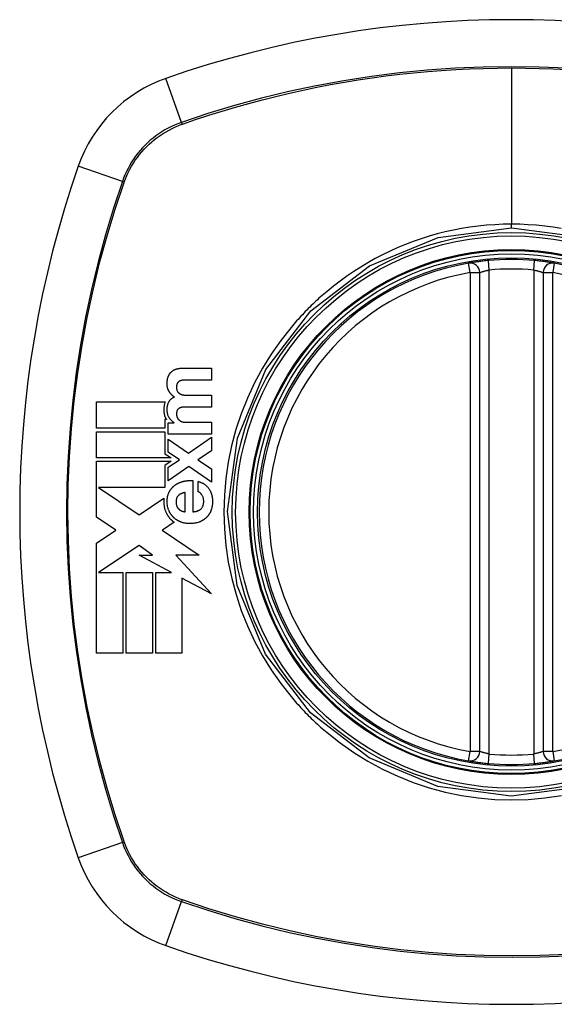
# Model space of a CAD drawing. Header units: inches. Extents: x 23 to 567, y 61 to 264.
# Tile 136 of 256: x 245.608 to 246.272, y 174.495 to 175.715. Entities that reach past the tile are written whole.
import ezdxf

# ---------------------------------------------------------------- set-up
doc = ezdxf.new("R2010")
doc.units = ezdxf.units.IN
doc.header["$MEASUREMENT"] = 0
doc.layers.add('Visible Edges(ANSI)', color=7, linetype='Continuous', lineweight=25)
doc.layers.add('Visible Tangent Edges(ANSI)', color=7, linetype='Continuous', lineweight=25)

msp = doc.modelspace()

# ---------------------------------------------------------------- linework, layer by layer
at = {"layer": 'Visible Edges(ANSI)'}
for p, q in [((246.1793, 174.8081), (246.1793, 175.4017)), ((246.258, 175.4017), (246.258, 174.8081)), ((245.8105, 175.2832), (245.8463, 175.2832)), ((245.8463, 175.2832), (245.8463, 175.2685)), ((245.8463, 175.2685), (245.816, 175.2685)), ((245.8165, 175.2497), (245.8463, 175.2497)), ((245.8463, 175.2497), (245.8463, 175.235)), ((245.7037, 175.2087), (245.7037, 175.2413)), ((245.7037, 175.2413), (245.7889, 175.2413)), ((245.8463, 175.235), (245.8163, 175.235)), ((245.7887, 175.2194), (245.7887, 175.2087)), ((245.7906, 175.2194), (245.7887, 175.2194)), ((245.7928, 175.2153), (245.8001, 175.2153)), ((245.7928, 175.2014), (245.7928, 175.2153)), ((245.8001, 175.2153), (245.8001, 175.2155)), ((245.8153, 175.2161), (245.8463, 175.2161)), ((245.8463, 175.2161), (245.8463, 175.2014)), ((245.7887, 175.2087), (245.7037, 175.2087)), ((245.7037, 175.2045), (245.7887, 175.2045)), ((245.7037, 175.1719), (245.7037, 175.2045)), ((245.7887, 175.2045), (245.7887, 175.1769)), ((245.8463, 175.2014), (245.7928, 175.2014)), ((245.7928, 175.1954), (245.8179, 175.1778)), ((245.7928, 175.1791), (245.7928, 175.1954)), ((245.8179, 175.1778), (245.8463, 175.1976)), ((245.8463, 175.1976), (245.8463, 175.1808)), ((245.7887, 175.1769), (245.7905, 175.1757)), ((245.7905, 175.1757), (245.7962, 175.1719)), ((245.8068, 175.1698), (245.7928, 175.1791)), ((245.8463, 175.1808), (245.8295, 175.1696)), ((245.7962, 175.1719), (245.7037, 175.1719)), ((245.7037, 175.1678), (245.7962, 175.1678)), ((245.7037, 175.1366), (245.7037, 175.1678)), ((245.7962, 175.1678), (245.7885, 175.1626)), ((245.7885, 175.1626), (245.7885, 175.1352)), ((245.7928, 175.1604), (245.8068, 175.1698)), ((245.8295, 175.1696), (245.8463, 175.1584)), ((245.8182, 175.1612), (245.7928, 175.1436)), ((245.7928, 175.1436), (245.7928, 175.1604)), ((245.8463, 175.142), (245.8182, 175.1612)), ((245.8463, 175.1584), (245.8463, 175.142)), ((245.8231, 175.1439), (245.8231, 175.1052)), ((245.8298, 175.13), (245.8298, 175.1429)), ((245.7037, 175.1358), (245.7037, 175.1366)), ((245.7037, 175.1352), (245.7037, 175.1358)), ((245.7037, 175.0986), (245.7037, 175.1352)), ((245.706, 175.1352), (245.7565, 175.1014)), ((245.7885, 175.1352), (245.706, 175.1352)), ((245.8138, 175.1052), (245.8138, 175.1292)), ((245.7567, 175.1016), (245.7874, 175.1219)), ((245.7565, 175.1014), (245.7567, 175.1016)), ((245.7278, 175.0825), (245.7037, 175.0986)), ((245.8001, 175.0922), (245.7855, 175.0826)), ((245.7037, 175.0665), (245.7278, 175.0825)), ((245.7855, 175.0826), (245.7851, 175.0823)), ((245.7851, 175.0823), (245.8311, 175.0516)), ((245.7037, 174.9298), (245.7037, 175.0665)), ((245.7565, 175.0634), (245.706, 175.0299)), ((245.7731, 175.0516), (245.7565, 175.0634)), ((245.7968, 175.0299), (245.7565, 175.0516)), ((245.7565, 175.0516), (245.7731, 175.0516)), ((245.8311, 175.0516), (245.8021, 175.0516)), ((245.8021, 175.0516), (245.8463, 175.0033)), ((245.706, 175.0299), (245.706, 175.0299)), ((245.706, 175.0299), (245.7363, 175.0299)), ((245.7363, 175.0299), (245.7363, 174.9298)), ((245.7405, 175.0299), (245.7731, 175.0299)), ((245.7405, 174.9298), (245.7405, 175.0299)), ((245.7731, 175.0299), (245.7731, 174.9298)), ((245.7772, 174.9298), (245.7772, 175.0299)), ((245.7772, 175.0299), (245.7968, 175.0299)), ((245.8463, 175.0033), (245.8098, 175.023)), ((245.8098, 175.023), (245.8098, 174.9298)), ((245.7363, 174.9298), (245.7037, 174.9298)), ((245.7731, 174.9298), (245.7405, 174.9298)), ((245.8098, 174.9298), (245.7772, 174.9298))]:
    msp.add_line(p, q, dxfattribs=at)
at = {"layer": 'Visible Edges(ANSI)', "flags": 128}
for points in [[(246.19, 175.4166), (246.1884, 175.4165), (246.1868, 175.4163), (246.1852, 175.4161), (246.1836, 175.416), (246.1821, 175.4158), (246.1806, 175.4156), (246.1791, 175.4154), (246.1777, 175.4152), (246.1764, 175.4151), (246.1751, 175.4149), (246.1738, 175.4147), (246.1726, 175.4145), (246.1715, 175.4144), (246.1705, 175.4142), (246.1696, 175.4141), (246.1687, 175.4139), (246.168, 175.4138), (246.1673, 175.4137), (246.1667, 175.4136), (246.1663, 175.4135), (246.1659, 175.4135), (246.1656, 175.4134), (246.1655, 175.4134), (246.1654, 175.4134)], [(246.2718, 175.4134), (246.2718, 175.4134), (246.2716, 175.4134), (246.2713, 175.4135), (246.271, 175.4135), (246.2705, 175.4136), (246.2699, 175.4137), (246.2693, 175.4138), (246.2685, 175.4139), (246.2676, 175.4141), (246.2667, 175.4142), (246.2657, 175.4144), (246.2646, 175.4145), (246.2634, 175.4147), (246.2622, 175.4149), (246.2609, 175.4151), (246.2595, 175.4153), (246.2581, 175.4154), (246.2566, 175.4156), (246.2551, 175.4158), (246.2536, 175.416), (246.252, 175.4161), (246.2504, 175.4163), (246.2489, 175.4165), (246.2473, 175.4166)], [(245.7924, 175.2715), (245.7925, 175.2718), (245.7926, 175.2721), (245.7927, 175.2724), (245.7928, 175.2727), (245.7929, 175.2729), (245.793, 175.2732), (245.7931, 175.2735), (245.7932, 175.2738), (245.7933, 175.274), (245.7934, 175.2743), (245.7936, 175.2746), (245.7937, 175.2748), (245.7938, 175.2751), (245.794, 175.2754), (245.7941, 175.2756), (245.7943, 175.2759), (245.7945, 175.2761), (245.7946, 175.2763), (245.7948, 175.2766), (245.795, 175.2768), (245.7951, 175.2771), (245.7953, 175.2773), (245.7955, 175.2775), (245.7957, 175.2777)], [(245.7957, 175.2777), (245.7959, 175.278), (245.7961, 175.2782), (245.7963, 175.2784), (245.7966, 175.2786), (245.7968, 175.2788), (245.797, 175.279), (245.7972, 175.2792), (245.7975, 175.2794), (245.7977, 175.2796), (245.7979, 175.2798), (245.7982, 175.2799), (245.7984, 175.2801), (245.7987, 175.2803), (245.799, 175.2804), (245.7992, 175.2806), (245.7995, 175.2807), (245.7997, 175.2809), (245.8, 175.281), (245.8003, 175.2812), (245.8006, 175.2813), (245.8008, 175.2814), (245.8011, 175.2815), (245.8014, 175.2817), (245.8017, 175.2818)], [(245.8017, 175.2818), (245.802, 175.2819), (245.8024, 175.282), (245.8027, 175.2822), (245.8031, 175.2823), (245.8034, 175.2824), (245.8038, 175.2825), (245.8042, 175.2826), (245.8045, 175.2826), (245.8049, 175.2827), (245.8053, 175.2828), (245.8057, 175.2829), (245.806, 175.2829), (245.8064, 175.283), (245.8068, 175.283), (245.8072, 175.2831), (245.8075, 175.2831), (245.8079, 175.2831), (245.8083, 175.2832), (245.8087, 175.2832), (245.809, 175.2832), (245.8094, 175.2832), (245.8098, 175.2832), (245.8101, 175.2832), (245.8105, 175.2832)], [(245.794, 175.254), (245.7938, 175.2543), (245.7936, 175.2547), (245.7934, 175.2551), (245.7932, 175.2555), (245.793, 175.2558), (245.7928, 175.2562), (245.7926, 175.2566), (245.7925, 175.257), (245.7923, 175.2574), (245.7922, 175.2578), (245.7921, 175.2582), (245.792, 175.2587), (245.7918, 175.2592), (245.7917, 175.2598), (245.7916, 175.2605), (245.7915, 175.2614), (245.7914, 175.2623), (245.7914, 175.2634), (245.7914, 175.2647), (245.7914, 175.266), (245.7916, 175.2674), (245.7918, 175.2688), (245.792, 175.2702), (245.7924, 175.2715)], [(245.804, 175.2644), (245.8038, 175.2641), (245.8037, 175.2638), (245.8035, 175.2635), (245.8034, 175.2631), (245.8033, 175.2628), (245.8033, 175.2625), (245.8032, 175.2621), (245.8031, 175.2618), (245.8031, 175.2614), (245.803, 175.2611), (245.803, 175.2607), (245.803, 175.2604), (245.803, 175.26), (245.803, 175.2596), (245.803, 175.2591), (245.803, 175.2586), (245.803, 175.2581), (245.8031, 175.2576), (245.8032, 175.257), (245.8033, 175.2565), (245.8035, 175.256), (245.8036, 175.2555), (245.8039, 175.255), (245.8041, 175.2545)], [(245.8068, 175.2672), (245.8066, 175.2671), (245.8065, 175.267), (245.8064, 175.2669), (245.8062, 175.2668), (245.8061, 175.2667), (245.806, 175.2667), (245.8058, 175.2666), (245.8057, 175.2665), (245.8056, 175.2663), (245.8054, 175.2662), (245.8053, 175.2661), (245.8052, 175.266), (245.8051, 175.2659), (245.805, 175.2658), (245.8049, 175.2656), (245.8047, 175.2655), (245.8046, 175.2654), (245.8045, 175.2653), (245.8044, 175.2651), (245.8043, 175.265), (245.8043, 175.2649), (245.8042, 175.2647), (245.8041, 175.2646), (245.804, 175.2644)], [(245.8109, 175.2683), (245.8108, 175.2683), (245.8106, 175.2683), (245.8104, 175.2683), (245.8102, 175.2682), (245.81, 175.2682), (245.8099, 175.2682), (245.8097, 175.2681), (245.8095, 175.2681), (245.8093, 175.2681), (245.8092, 175.268), (245.809, 175.268), (245.8088, 175.268), (245.8086, 175.2679), (245.8085, 175.2679), (245.8083, 175.2678), (245.8081, 175.2677), (245.8079, 175.2677), (245.8078, 175.2676), (245.8076, 175.2676), (245.8074, 175.2675), (245.8073, 175.2674), (245.8071, 175.2673), (245.8069, 175.2673), (245.8068, 175.2672)], [(245.816, 175.2685), (245.8158, 175.2685), (245.8156, 175.2685), (245.8154, 175.2685), (245.8152, 175.2685), (245.8149, 175.2685), (245.8147, 175.2685), (245.8145, 175.2685), (245.8143, 175.2685), (245.8141, 175.2685), (245.8139, 175.2685), (245.8137, 175.2685), (245.8135, 175.2685), (245.8133, 175.2685), (245.813, 175.2685), (245.8128, 175.2684), (245.8126, 175.2684), (245.8124, 175.2684), (245.8122, 175.2684), (245.812, 175.2684), (245.8118, 175.2684), (245.8116, 175.2684), (245.8114, 175.2683), (245.8111, 175.2683), (245.8109, 175.2683)], [(245.8003, 175.2475), (245.8, 175.2477), (245.7996, 175.2479), (245.7993, 175.2482), (245.7991, 175.2484), (245.7988, 175.2486), (245.7985, 175.2489), (245.7982, 175.2491), (245.7979, 175.2494), (245.7976, 175.2496), (245.7974, 175.2499), (245.7971, 175.2501), (245.7969, 175.2504), (245.7966, 175.2507), (245.7963, 175.251), (245.7961, 175.2512), (245.7959, 175.2515), (245.7956, 175.2518), (245.7954, 175.2521), (245.7951, 175.2524), (245.7949, 175.2527), (245.7947, 175.253), (245.7945, 175.2533), (245.7943, 175.2537), (245.794, 175.254)], [(245.8041, 175.2545), (245.8042, 175.2543), (245.8043, 175.2542), (245.8044, 175.254), (245.8046, 175.2539), (245.8047, 175.2537), (245.8048, 175.2536), (245.8049, 175.2534), (245.805, 175.2533), (245.8051, 175.2532), (245.8053, 175.253), (245.8054, 175.2529), (245.8055, 175.2528), (245.8056, 175.2527), (245.8058, 175.2525), (245.8059, 175.2524), (245.8061, 175.2523), (245.8062, 175.2522), (245.8063, 175.2521), (245.8065, 175.252), (245.8066, 175.2519), (245.8068, 175.2518), (245.8069, 175.2517), (245.8071, 175.2516), (245.8073, 175.2515)], [(245.8073, 175.2515), (245.8074, 175.2514), (245.8076, 175.2513), (245.8078, 175.2512), (245.8079, 175.2511), (245.8081, 175.251), (245.8083, 175.251), (245.8085, 175.2509), (245.8086, 175.2508), (245.8088, 175.2507), (245.809, 175.2507), (245.8092, 175.2506), (245.8094, 175.2506), (245.8095, 175.2505), (245.8097, 175.2504), (245.8099, 175.2504), (245.8101, 175.2503), (245.8103, 175.2503), (245.8105, 175.2502), (245.8107, 175.2502), (245.8108, 175.2502), (245.811, 175.2501), (245.8112, 175.2501), (245.8114, 175.2501), (245.8116, 175.25)], [(245.8116, 175.25), (245.8118, 175.25), (245.812, 175.25), (245.8122, 175.2499), (245.8124, 175.2499), (245.8126, 175.2499), (245.8128, 175.2499), (245.813, 175.2499), (245.8132, 175.2498), (245.8134, 175.2498), (245.8136, 175.2498), (245.8138, 175.2498), (245.8141, 175.2498), (245.8143, 175.2497), (245.8145, 175.2497), (245.8147, 175.2497), (245.8149, 175.2497), (245.8151, 175.2497), (245.8153, 175.2497), (245.8155, 175.2497), (245.8157, 175.2497), (245.8159, 175.2497), (245.8161, 175.2497), (245.8163, 175.2497), (245.8165, 175.2497)], [(245.7889, 175.2413), (245.7886, 175.2406), (245.7884, 175.2399), (245.7882, 175.2392), (245.788, 175.2385), (245.7878, 175.2378), (245.7877, 175.2371), (245.7876, 175.2364), (245.7875, 175.2356), (245.7874, 175.2349), (245.7873, 175.2342), (245.7873, 175.2334), (245.7872, 175.2326), (245.7872, 175.2317), (245.7872, 175.2307), (245.7873, 175.2297), (245.7874, 175.2287), (245.7876, 175.2276), (245.7878, 175.2265), (245.788, 175.2255), (245.7883, 175.2244), (245.7887, 175.2234), (245.7891, 175.2224), (245.7895, 175.2214), (245.79, 175.2205)], [(245.7936, 175.2225), (245.7932, 175.2233), (245.7928, 175.2242), (245.7924, 175.2251), (245.7921, 175.2261), (245.7919, 175.227), (245.7917, 175.228), (245.7915, 175.2289), (245.7914, 175.2298), (245.7914, 175.2306), (245.7914, 175.2314), (245.7914, 175.2322), (245.7914, 175.233), (245.7914, 175.2337), (245.7915, 175.2344), (245.7916, 175.2351), (245.7917, 175.2358), (245.7918, 175.2365), (245.7919, 175.2372), (245.7921, 175.2378), (245.7923, 175.2385), (245.7925, 175.2392), (245.7928, 175.2398), (245.793, 175.2405), (245.7933, 175.2411)], [(245.7933, 175.2411), (245.7935, 175.2415), (245.7937, 175.2418), (245.7939, 175.2422), (245.7941, 175.2425), (245.7943, 175.2429), (245.7946, 175.2432), (245.7948, 175.2435), (245.7951, 175.2438), (245.7953, 175.2441), (245.7956, 175.2444), (245.7959, 175.2447), (245.7962, 175.245), (245.7965, 175.2452), (245.7968, 175.2455), (245.7971, 175.2457), (245.7975, 175.246), (245.7978, 175.2462), (245.7981, 175.2464), (245.7985, 175.2466), (245.7988, 175.2468), (245.7992, 175.247), (245.7995, 175.2472), (245.7999, 175.2473), (245.8003, 175.2475)], [(245.8041, 175.2314), (245.804, 175.2311), (245.8039, 175.2309), (245.8037, 175.2306), (245.8036, 175.2303), (245.8035, 175.2301), (245.8034, 175.2298), (245.8033, 175.2295), (245.8033, 175.2292), (245.8032, 175.2289), (245.8032, 175.2286), (245.8031, 175.2283), (245.8031, 175.2281), (245.803, 175.2278), (245.803, 175.2275), (245.803, 175.2272), (245.803, 175.2269), (245.803, 175.2266), (245.803, 175.2263), (245.803, 175.2259), (245.803, 175.2256), (245.803, 175.2251), (245.8031, 175.2246), (245.8032, 175.224), (245.8034, 175.2233)], [(245.8034, 175.2233), (245.8035, 175.2232), (245.8035, 175.223), (245.8036, 175.2229), (245.8036, 175.2227), (245.8037, 175.2226), (245.8037, 175.2224), (245.8038, 175.2223), (245.8039, 175.2221), (245.8039, 175.222), (245.804, 175.2218), (245.8041, 175.2217), (245.8041, 175.2216), (245.8042, 175.2214), (245.8043, 175.2213), (245.8044, 175.2211), (245.8044, 175.221), (245.8045, 175.2209), (245.8046, 175.2208), (245.8047, 175.2206), (245.8048, 175.2205), (245.8049, 175.2204), (245.805, 175.2202), (245.8051, 175.2201), (245.8052, 175.22)], [(245.8073, 175.234), (245.8071, 175.2339), (245.807, 175.2338), (245.8068, 175.2338), (245.8067, 175.2337), (245.8065, 175.2336), (245.8064, 175.2335), (245.8062, 175.2334), (245.8061, 175.2334), (245.8059, 175.2333), (245.8058, 175.2332), (245.8057, 175.2331), (245.8055, 175.2329), (245.8054, 175.2328), (245.8053, 175.2327), (245.8051, 175.2326), (245.805, 175.2325), (245.8049, 175.2324), (245.8048, 175.2322), (245.8047, 175.2321), (245.8046, 175.232), (245.8044, 175.2318), (245.8043, 175.2317), (245.8042, 175.2315), (245.8041, 175.2314)], [(245.8116, 175.2349), (245.8114, 175.2349), (245.8112, 175.2348), (245.8111, 175.2348), (245.8109, 175.2348), (245.8107, 175.2348), (245.8105, 175.2348), (245.8103, 175.2347), (245.8101, 175.2347), (245.81, 175.2347), (245.8098, 175.2347), (245.8096, 175.2346), (245.8094, 175.2346), (245.8092, 175.2346), (245.8091, 175.2345), (245.8089, 175.2345), (245.8087, 175.2344), (245.8085, 175.2344), (245.8084, 175.2343), (245.8082, 175.2343), (245.808, 175.2342), (245.8078, 175.2342), (245.8077, 175.2341), (245.8075, 175.234), (245.8073, 175.234)], [(245.8163, 175.235), (245.8161, 175.235), (245.8159, 175.235), (245.8157, 175.235), (245.8155, 175.235), (245.8153, 175.235), (245.8151, 175.235), (245.8149, 175.235), (245.8147, 175.235), (245.8145, 175.2349), (245.8144, 175.2349), (245.8142, 175.2349), (245.814, 175.2349), (245.8138, 175.2349), (245.8136, 175.2349), (245.8134, 175.2349), (245.8132, 175.2349), (245.813, 175.2349), (245.8128, 175.2349), (245.8126, 175.2349), (245.8124, 175.2349), (245.8122, 175.2349), (245.812, 175.2349), (245.8118, 175.2349), (245.8116, 175.2349)], [(245.79, 175.2205), (245.79, 175.2204), (245.7901, 175.2204), (245.7901, 175.2203), (245.7901, 175.2203), (245.7901, 175.2202), (245.7902, 175.2202), (245.7902, 175.2202), (245.7902, 175.2201), (245.7902, 175.2201), (245.7903, 175.22), (245.7903, 175.22), (245.7903, 175.2199), (245.7903, 175.2199), (245.7904, 175.2199), (245.7904, 175.2198), (245.7904, 175.2198), (245.7905, 175.2197), (245.7905, 175.2197), (245.7905, 175.2196), (245.7905, 175.2196), (245.7906, 175.2195), (245.7906, 175.2195), (245.7906, 175.2195), (245.7906, 175.2194)], [(245.8001, 175.2155), (245.7997, 175.2157), (245.7994, 175.216), (245.7991, 175.2162), (245.7988, 175.2164), (245.7985, 175.2167), (245.7982, 175.217), (245.7979, 175.2172), (245.7976, 175.2175), (245.7973, 175.2178), (245.797, 175.218), (245.7967, 175.2183), (245.7965, 175.2186), (245.7962, 175.2189), (245.7959, 175.2192), (245.7957, 175.2195), (245.7954, 175.2198), (245.7952, 175.2201), (245.7949, 175.2205), (245.7947, 175.2208), (245.7945, 175.2211), (245.7943, 175.2214), (245.794, 175.2218), (245.7938, 175.2221), (245.7936, 175.2225)], [(245.8052, 175.22), (245.8053, 175.2198), (245.8054, 175.2197), (245.8056, 175.2196), (245.8057, 175.2194), (245.8058, 175.2193), (245.806, 175.2191), (245.8061, 175.219), (245.8063, 175.2189), (245.8064, 175.2188), (245.8066, 175.2186), (245.8067, 175.2185), (245.8069, 175.2184), (245.8071, 175.2183), (245.8072, 175.2182), (245.8074, 175.2181), (245.8075, 175.218), (245.8077, 175.2179), (245.8079, 175.2178), (245.808, 175.2177), (245.8082, 175.2176), (245.8084, 175.2175), (245.8086, 175.2174), (245.8087, 175.2173), (245.8089, 175.2173)], [(245.8089, 175.2173), (245.8092, 175.2171), (245.8094, 175.217), (245.8097, 175.2169), (245.8099, 175.2169), (245.8102, 175.2168), (245.8104, 175.2167), (245.8107, 175.2166), (245.811, 175.2166), (245.8112, 175.2165), (245.8115, 175.2164), (245.8118, 175.2164), (245.812, 175.2163), (245.8123, 175.2163), (245.8126, 175.2163), (245.8128, 175.2162), (245.8131, 175.2162), (245.8134, 175.2162), (245.8136, 175.2162), (245.8139, 175.2162), (245.8142, 175.2161), (245.8145, 175.2161), (245.8147, 175.2161), (245.815, 175.2161), (245.8153, 175.2161)], [(245.794, 175.1298), (245.7942, 175.1302), (245.7944, 175.1306), (245.7947, 175.131), (245.7949, 175.1314), (245.7952, 175.1318), (245.7954, 175.1322), (245.7957, 175.1326), (245.7959, 175.1329), (245.7962, 175.1333), (245.7965, 175.1337), (245.7968, 175.134), (245.7971, 175.1344), (245.7974, 175.1347), (245.7977, 175.1351), (245.798, 175.1354), (245.7983, 175.1357), (245.7986, 175.1361), (245.799, 175.1364), (245.7993, 175.1367), (245.7997, 175.137), (245.8, 175.1373), (245.8004, 175.1376), (245.8007, 175.1379), (245.8011, 175.1381)], [(245.8011, 175.1381), (245.8015, 175.1384), (245.8019, 175.1387), (245.8023, 175.1389), (245.8027, 175.1392), (245.8031, 175.1394), (245.8035, 175.1397), (245.8039, 175.1399), (245.8043, 175.1401), (245.8047, 175.1404), (245.8051, 175.1406), (245.8055, 175.1408), (245.806, 175.141), (245.8064, 175.1412), (245.8068, 175.1414), (245.8072, 175.1415), (245.8077, 175.1417), (245.8081, 175.1419), (245.8085, 175.142), (245.809, 175.1422), (245.8094, 175.1423), (245.8099, 175.1425), (245.8103, 175.1426), (245.8108, 175.1427), (245.8112, 175.1428)], [(245.8112, 175.1428), (245.8117, 175.143), (245.8122, 175.1431), (245.8127, 175.1432), (245.8132, 175.1433), (245.8137, 175.1434), (245.8142, 175.1435), (245.8147, 175.1435), (245.8152, 175.1436), (245.8157, 175.1437), (245.8162, 175.1437), (245.8167, 175.1438), (245.8172, 175.1438), (245.8177, 175.1439), (245.8182, 175.1439), (245.8187, 175.1439), (245.8191, 175.1439), (245.8196, 175.144), (245.8201, 175.144), (245.8206, 175.144), (245.8211, 175.144), (245.8216, 175.1439), (245.8221, 175.1439), (245.8226, 175.1439), (245.8231, 175.1439)], [(245.8298, 175.1429), (245.8304, 175.1427), (245.8311, 175.1425), (245.8318, 175.1422), (245.8324, 175.142), (245.8331, 175.1417), (245.8337, 175.1414), (245.8344, 175.1411), (245.835, 175.1408), (245.8357, 175.1405), (245.8363, 175.1401), (245.8369, 175.1398), (245.8375, 175.1394), (245.8381, 175.139), (245.8387, 175.1386), (245.8392, 175.1381), (245.8398, 175.1377), (245.8403, 175.1372), (245.8408, 175.1367), (245.8413, 175.1362), (245.8418, 175.1357), (245.8423, 175.1352), (245.8427, 175.1346), (245.8431, 175.134), (245.8436, 175.1334)], [(245.7935, 175.1067), (245.7932, 175.1077), (245.7928, 175.1086), (245.7925, 175.1095), (245.7922, 175.1105), (245.792, 175.1115), (245.7918, 175.1125), (245.7917, 175.1134), (245.7915, 175.1144), (245.7914, 175.1154), (245.7914, 175.1164), (245.7914, 175.1174), (245.7914, 175.1184), (245.7914, 175.1194), (245.7914, 175.1204), (245.7915, 175.1214), (245.7917, 175.1224), (245.7918, 175.1233), (245.792, 175.1243), (245.7923, 175.1253), (245.7925, 175.1262), (245.7928, 175.1271), (245.7932, 175.128), (245.7936, 175.1289), (245.794, 175.1298)], [(245.8138, 175.1292), (245.8135, 175.1291), (245.8131, 175.129), (245.8127, 175.1289), (245.8123, 175.1288), (245.8119, 175.1288), (245.8116, 175.1287), (245.8112, 175.1285), (245.8108, 175.1284), (245.8104, 175.1283), (245.8101, 175.1282), (245.8097, 175.128), (245.8093, 175.1279), (245.809, 175.1278), (245.8086, 175.1276), (245.8083, 175.1274), (245.8079, 175.1273), (245.8076, 175.1271), (245.8072, 175.1269), (245.8069, 175.1267), (245.8066, 175.1265), (245.8062, 175.1262), (245.8059, 175.126), (245.8056, 175.1258), (245.8053, 175.1255)], [(245.8345, 175.1261), (245.8343, 175.1263), (245.8342, 175.1265), (245.834, 175.1267), (245.8339, 175.1269), (245.8337, 175.1271), (245.8335, 175.1273), (245.8333, 175.1275), (245.8332, 175.1277), (245.833, 175.1279), (245.8328, 175.1281), (245.8326, 175.1283), (245.8324, 175.1285), (245.8322, 175.1286), (245.832, 175.1288), (245.8318, 175.129), (245.8316, 175.1291), (245.8314, 175.1292), (245.8312, 175.1294), (245.8309, 175.1295), (245.8307, 175.1296), (245.8305, 175.1297), (245.8303, 175.1298), (245.83, 175.1299), (245.8298, 175.13)], [(245.8335, 175.1089), (245.834, 175.1094), (245.8344, 175.11), (245.8348, 175.1106), (245.8352, 175.1112), (245.8355, 175.1119), (245.8358, 175.1125), (245.836, 175.1132), (245.8362, 175.1139), (245.8364, 175.1147), (245.8365, 175.1154), (245.8366, 175.1161), (245.8367, 175.1169), (245.8367, 175.1176), (245.8367, 175.1184), (245.8367, 175.1192), (245.8366, 175.12), (245.8365, 175.1208), (245.8364, 175.1216), (245.8362, 175.1224), (245.8359, 175.1232), (245.8357, 175.124), (245.8353, 175.1247), (245.8349, 175.1254), (245.8345, 175.1261)], [(245.8436, 175.1334), (245.8441, 175.1324), (245.8447, 175.1314), (245.8452, 175.1304), (245.8457, 175.1293), (245.8461, 175.1283), (245.8464, 175.1272), (245.8467, 175.126), (245.847, 175.1249), (245.8472, 175.1238), (245.8474, 175.1226), (245.8475, 175.1215), (245.8476, 175.1203), (245.8477, 175.1191), (245.8477, 175.1179), (245.8477, 175.1168), (245.8476, 175.1156), (245.8475, 175.1144), (245.8474, 175.1133), (245.8472, 175.1121), (245.847, 175.1109), (245.8467, 175.1098), (245.8464, 175.1087), (245.8461, 175.1076), (245.8457, 175.1065)], [(245.7874, 175.1219), (245.7874, 175.1212), (245.7873, 175.1205), (245.7873, 175.1198), (245.7872, 175.1191), (245.7872, 175.1184), (245.7872, 175.1177), (245.7872, 175.1169), (245.7873, 175.1162), (245.7873, 175.1155), (245.7873, 175.1148), (245.7874, 175.1141), (245.7875, 175.1134), (245.7876, 175.1126), (245.7877, 175.1119), (245.7878, 175.1112), (245.788, 175.1105), (245.7882, 175.1098), (245.7883, 175.1091), (245.7885, 175.1085), (245.7887, 175.1078), (245.789, 175.1071), (245.7892, 175.1064), (245.7895, 175.1058), (245.7897, 175.1051)], [(245.8053, 175.1255), (245.8049, 175.1251), (245.8045, 175.1246), (245.8042, 175.1241), (245.8038, 175.1236), (245.8036, 175.1231), (245.8033, 175.1225), (245.8031, 175.122), (245.8029, 175.1214), (245.8028, 175.1208), (245.8026, 175.1202), (245.8026, 175.1196), (245.8025, 175.119), (245.8025, 175.1183), (245.8024, 175.1177), (245.8024, 175.1171), (245.8025, 175.1165), (245.8025, 175.1158), (245.8026, 175.1152), (245.8027, 175.1146), (245.8028, 175.114), (245.8029, 175.1134), (245.8031, 175.1128), (245.8034, 175.1122), (245.8036, 175.1116)], [(245.7897, 175.1051), (245.7899, 175.1046), (245.7902, 175.1042), (245.7904, 175.1037), (245.7906, 175.1032), (245.7908, 175.1028), (245.7911, 175.1023), (245.7913, 175.1019), (245.7916, 175.1015), (245.7919, 175.101), (245.7921, 175.1006), (245.7924, 175.1002), (245.7927, 175.0997), (245.793, 175.0993), (245.7933, 175.0989), (245.7936, 175.0985), (245.7939, 175.0981), (245.7942, 175.0977), (245.7945, 175.0973), (245.7949, 175.0969), (245.7952, 175.0966), (245.7956, 175.0962), (245.7959, 175.0958), (245.7963, 175.0955), (245.7966, 175.0951)], [(245.7995, 175.0981), (245.7992, 175.0984), (245.7989, 175.0987), (245.7986, 175.099), (245.7983, 175.0994), (245.798, 175.0997), (245.7977, 175.1), (245.7974, 175.1003), (245.7971, 175.1007), (245.7969, 175.101), (245.7966, 175.1014), (245.7963, 175.1017), (245.7961, 175.1021), (245.7958, 175.1025), (245.7956, 175.1028), (245.7954, 175.1032), (245.7951, 175.1036), (245.7949, 175.104), (245.7947, 175.1044), (245.7945, 175.1047), (245.7943, 175.1051), (245.7941, 175.1055), (245.7939, 175.1059), (245.7937, 175.1063), (245.7935, 175.1067)], [(245.8036, 175.1116), (245.8037, 175.1114), (245.8038, 175.1113), (245.8039, 175.1111), (245.804, 175.1109), (245.8041, 175.1107), (245.8042, 175.1106), (245.8043, 175.1104), (245.8044, 175.1102), (245.8046, 175.1101), (245.8047, 175.1099), (245.8048, 175.1097), (245.8049, 175.1096), (245.805, 175.1094), (245.8052, 175.1093), (245.8053, 175.1091), (245.8054, 175.109), (245.8056, 175.1088), (245.8057, 175.1087), (245.8058, 175.1085), (245.806, 175.1084), (245.8061, 175.1083), (245.8063, 175.1081), (245.8064, 175.108), (245.8066, 175.1079)], [(245.8066, 175.1079), (245.8067, 175.1078), (245.8069, 175.1077), (245.807, 175.1076), (245.8072, 175.1075), (245.8073, 175.1074), (245.8074, 175.1073), (245.8076, 175.1072), (245.8077, 175.1071), (245.8079, 175.107), (245.808, 175.1069), (245.8082, 175.1068), (245.8084, 175.1067), (245.8085, 175.1066), (245.8087, 175.1066), (245.8088, 175.1065), (245.809, 175.1064), (245.8091, 175.1063), (245.8093, 175.1063), (245.8095, 175.1062), (245.8096, 175.1061), (245.8098, 175.1061), (245.81, 175.106), (245.8101, 175.106), (245.8103, 175.1059)], [(245.8103, 175.1059), (245.8104, 175.1059), (245.8106, 175.1058), (245.8107, 175.1058), (245.8109, 175.1058), (245.811, 175.1057), (245.8112, 175.1057), (245.8113, 175.1057), (245.8115, 175.1056), (245.8116, 175.1056), (245.8118, 175.1055), (245.8119, 175.1055), (245.8121, 175.1055), (245.8122, 175.1055), (245.8123, 175.1054), (245.8125, 175.1054), (245.8126, 175.1054), (245.8128, 175.1054), (245.8129, 175.1053), (245.8131, 175.1053), (245.8132, 175.1053), (245.8134, 175.1053), (245.8135, 175.1053), (245.8137, 175.1053), (245.8138, 175.1052)], [(245.8231, 175.1052), (245.8236, 175.1053), (245.8241, 175.1053), (245.8245, 175.1053), (245.825, 175.1054), (245.8255, 175.1054), (245.8259, 175.1055), (245.8264, 175.1056), (245.8269, 175.1057), (245.8273, 175.1057), (245.8278, 175.1059), (245.8282, 175.106), (245.8287, 175.1061), (245.8291, 175.1062), (245.8296, 175.1064), (245.83, 175.1066), (245.8304, 175.1068), (245.8308, 175.107), (245.8313, 175.1072), (245.8317, 175.1074), (245.8321, 175.1077), (245.8324, 175.1079), (245.8328, 175.1082), (245.8332, 175.1085), (245.8335, 175.1089)], [(245.8457, 175.1065), (245.8455, 175.1061), (245.8453, 175.1057), (245.8452, 175.1053), (245.845, 175.1049), (245.8448, 175.1045), (245.8446, 175.1041), (245.8444, 175.1037), (245.8442, 175.1033), (245.844, 175.103), (245.8437, 175.1026), (245.8435, 175.1022), (245.8433, 175.1018), (245.843, 175.1015), (245.8428, 175.1011), (245.8425, 175.1008), (245.8422, 175.1004), (245.842, 175.1001), (245.8417, 175.0998), (245.8414, 175.0994), (245.8411, 175.0991), (245.8408, 175.0988), (245.8405, 175.0985), (245.8402, 175.0982), (245.8399, 175.0979)], [(245.7966, 175.0951), (245.7968, 175.095), (245.7969, 175.0949), (245.797, 175.0947), (245.7972, 175.0946), (245.7973, 175.0945), (245.7975, 175.0943), (245.7976, 175.0942), (245.7977, 175.0941), (245.7979, 175.094), (245.798, 175.0938), (245.7982, 175.0937), (245.7983, 175.0936), (245.7985, 175.0935), (245.7986, 175.0934), (245.7988, 175.0933), (245.7989, 175.0931), (245.7991, 175.093), (245.7992, 175.0929), (245.7994, 175.0928), (245.7995, 175.0927), (245.7997, 175.0926), (245.7998, 175.0925), (245.8, 175.0924), (245.8001, 175.0922)], [(245.8084, 175.0925), (245.808, 175.0927), (245.8076, 175.0928), (245.8072, 175.093), (245.8068, 175.0932), (245.8064, 175.0934), (245.806, 175.0936), (245.8056, 175.0938), (245.8052, 175.094), (245.8048, 175.0942), (245.8045, 175.0944), (245.8041, 175.0946), (245.8037, 175.0948), (245.8033, 175.0951), (245.803, 175.0953), (245.8026, 175.0956), (245.8022, 175.0958), (245.8019, 175.0961), (245.8015, 175.0963), (245.8012, 175.0966), (245.8008, 175.0969), (245.8005, 175.0972), (245.8001, 175.0975), (245.7998, 175.0978), (245.7995, 175.0981)], [(245.831, 175.0925), (245.8298, 175.092), (245.8286, 175.0917), (245.8273, 175.0914), (245.8261, 175.0911), (245.8248, 175.0909), (245.8236, 175.0907), (245.8225, 175.0906), (245.8214, 175.0906), (245.8204, 175.0905), (245.8195, 175.0905), (245.8187, 175.0906), (245.8179, 175.0906), (245.8171, 175.0906), (245.8163, 175.0907), (245.8155, 175.0908), (245.8147, 175.0909), (245.8139, 175.091), (245.8131, 175.0912), (245.8123, 175.0913), (245.8115, 175.0915), (245.8108, 175.0917), (245.81, 175.092), (245.8092, 175.0922), (245.8084, 175.0925)], [(245.8399, 175.0979), (245.8396, 175.0976), (245.8393, 175.0973), (245.8389, 175.097), (245.8386, 175.0967), (245.8382, 175.0964), (245.8379, 175.0962), (245.8375, 175.0959), (245.8372, 175.0957), (245.8368, 175.0954), (245.8365, 175.0952), (245.8361, 175.0949), (245.8357, 175.0947), (245.8354, 175.0945), (245.835, 175.0943), (245.8346, 175.0941), (245.8342, 175.0939), (245.8338, 175.0937), (245.8334, 175.0935), (245.833, 175.0933), (245.8326, 175.0931), (245.8322, 175.0929), (245.8318, 175.0928), (245.8314, 175.0926), (245.831, 175.0925)], [(246.1654, 174.7965), (246.1655, 174.7965), (246.1656, 174.7965), (246.1659, 174.7964), (246.1663, 174.7964), (246.1667, 174.7963), (246.1673, 174.7962), (246.168, 174.7961), (246.1687, 174.796), (246.1696, 174.7958), (246.1705, 174.7957), (246.1715, 174.7955), (246.1726, 174.7953), (246.1738, 174.7952), (246.1751, 174.795), (246.1764, 174.7948), (246.1777, 174.7946), (246.1791, 174.7945), (246.1806, 174.7943), (246.1821, 174.7941), (246.1836, 174.7939), (246.1852, 174.7937), (246.1868, 174.7936), (246.1884, 174.7934), (246.19, 174.7933)], [(246.2473, 174.7933), (246.2489, 174.7934), (246.2504, 174.7936), (246.252, 174.7937), (246.2536, 174.7939), (246.2551, 174.7941), (246.2566, 174.7943), (246.2581, 174.7944), (246.2595, 174.7946), (246.2609, 174.7948), (246.2622, 174.795), (246.2634, 174.7952), (246.2646, 174.7953), (246.2657, 174.7955), (246.2667, 174.7957), (246.2676, 174.7958), (246.2685, 174.7959), (246.2693, 174.7961), (246.2699, 174.7962), (246.2705, 174.7963), (246.271, 174.7964), (246.2713, 174.7964), (246.2716, 174.7965), (246.2718, 174.7965), (246.2718, 174.7965)]]:
    msp.add_lwpolyline(points, dxfattribs=at)
at = {"layer": 'Visible Edges(ANSI)'}
for radius in [0.3199, 0.315]:
    msp.add_circle((246.2186, 175.1049), radius, dxfattribs=at)
for centre, radius, start, end in [((246.2186, 174.416), 1.2992, 70.7337, 109.2663), ((245.8484, 175.4752), 0.1772, 109.2663, 160.7337), ((246.9076, 175.1049), 1.2992, 160.7337, 199.2663), ((246.2186, 175.1049), 0.313, 99.784, 260.216), ((246.1674, 175.4017), 0.0118, 0, 99.784), ((246.2186, 175.1049), 0.313, 84.7499, 95.2501), ((246.2698, 175.4017), 0.0118, 80.216, 180), ((246.2186, 175.1049), 0.313, 279.784, 80.216), ((246.1674, 174.8081), 0.0118, 260.216, 0), ((246.2698, 174.8081), 0.0118, 180, 279.784), ((246.2186, 175.1049), 0.313, 264.7499, 275.2501), ((245.8484, 174.7347), 0.1772, 199.2663, 250.7337), ((246.2186, 175.7939), 1.2992, 250.7337, 289.2663)]:
    msp.add_arc(centre, radius, start, end, dxfattribs=at)
at = {"layer": 'Visible Tangent Edges(ANSI)'}
for p, q in [((246.2186, 175.6553), (246.2186, 175.4618)), ((245.809, 175.5878), (245.7899, 175.6424)), ((245.8098, 175.5855), (245.8103, 175.5857)), ((245.7358, 175.5145), (245.6811, 175.5336)), ((245.7379, 175.5133), (245.7381, 175.5137)), ((246.2186, 175.4572), (246.2186, 175.4618)), ((246.1674, 175.4017), (246.1654, 175.4134)), ((246.1911, 175.4049), (246.19, 175.4166)), ((246.2462, 175.4049), (246.2473, 175.4166)), ((246.2718, 175.4134), (246.2698, 175.4017)), ((246.1674, 175.4017), (246.1793, 175.4017)), ((246.1674, 175.4017), (246.1674, 174.8081)), ((246.1911, 174.805), (246.1911, 175.4049)), ((246.2462, 175.4049), (246.2462, 174.805)), ((246.258, 175.4017), (246.2698, 175.4017)), ((246.2698, 174.8081), (246.2698, 175.4017)), ((246.1654, 174.7965), (246.1674, 174.8081)), ((246.1793, 174.8081), (246.1674, 174.8081)), ((246.19, 174.7933), (246.1911, 174.805)), ((246.2473, 174.7933), (246.2462, 174.805)), ((246.2698, 174.8081), (246.258, 174.8081)), ((246.2698, 174.8081), (246.2718, 174.7965)), ((245.7358, 174.6954), (245.6811, 174.6763)), ((245.7381, 174.6961), (245.7379, 174.6966)), ((245.7899, 174.5675), (245.809, 174.6221)), ((245.8103, 174.6242), (245.8098, 174.6244))]:
    msp.add_line(p, q, dxfattribs=at)
at = {"layer": 'Visible Tangent Edges(ANSI)', "flags": 128}
for points in [[(246.2877, 175.655), (246.253, 175.6565), (246.2183, 175.6569), (246.1836, 175.6564), (246.1489, 175.655), (246.1142, 175.6526), (246.0796, 175.6492), (246.045, 175.6448), (246.0106, 175.6395), (245.9764, 175.6332), (245.9423, 175.626), (245.9086, 175.6178), (245.8751, 175.6087), (245.8419, 175.5987), (245.809, 175.5878)], [(245.8103, 175.5857), (245.8266, 175.5913), (245.8431, 175.5967), (245.8596, 175.6018), (245.8761, 175.6067), (245.8928, 175.6114), (245.9095, 175.6159), (245.9263, 175.6201), (245.9432, 175.6241), (245.9602, 175.6279), (245.9772, 175.6314), (245.9942, 175.6347), (246.0113, 175.6377), (246.0285, 175.6405), (246.0457, 175.6431), (246.0629, 175.6454), (246.0802, 175.6475), (246.0974, 175.6493), (246.1147, 175.6509), (246.132, 175.6522), (246.1494, 175.6533), (246.1667, 175.6542), (246.184, 175.6548), (246.2013, 175.6552), (246.2186, 175.6553)], [(246.2186, 175.6553), (246.2359, 175.6552), (246.2532, 175.6548), (246.2705, 175.6542), (246.2878, 175.6533)], [(245.809, 175.5878), (245.8048, 175.5862), (245.8007, 175.5845), (245.7966, 175.5827), (245.7926, 175.5807), (245.7887, 175.5785), (245.7849, 175.5762), (245.7812, 175.5738), (245.7775, 175.5712), (245.774, 175.5685), (245.7705, 175.5657), (245.7672, 175.5627), (245.764, 175.5596), (245.7609, 175.5564), (245.7579, 175.553), (245.7551, 175.5496), (245.7523, 175.546), (245.7498, 175.5424), (245.7473, 175.5387), (245.745, 175.5348), (245.7429, 175.5309), (245.7409, 175.5269), (245.739, 175.5229), (245.7373, 175.5187), (245.7358, 175.5145)], [(245.7381, 175.5137), (245.7396, 175.5178), (245.7413, 175.5219), (245.7431, 175.5258), (245.7451, 175.5297), (245.7473, 175.5336), (245.7495, 175.5373), (245.7519, 175.5409), (245.7544, 175.5445), (245.7571, 175.548), (245.7599, 175.5513), (245.7628, 175.5546), (245.7658, 175.5577), (245.769, 175.5608), (245.7722, 175.5637), (245.7756, 175.5665), (245.7791, 175.5691), (245.7826, 175.5717), (245.7863, 175.5741), (245.79, 175.5763), (245.7938, 175.5784), (245.7977, 175.5804), (245.8017, 175.5823), (245.8057, 175.584), (245.8098, 175.5855)], [(245.7358, 175.5145), (245.7249, 175.4816), (245.7148, 175.4483), (245.7057, 175.4146), (245.6975, 175.3807), (245.6902, 175.3466), (245.684, 175.3122), (245.6786, 175.2777), (245.6743, 175.2431), (245.6709, 175.2084), (245.6685, 175.1736), (245.6671, 175.1389), (245.6666, 175.1042), (245.6671, 175.0694), (245.6686, 175.0347), (245.6711, 175.0001), (245.6744, 174.9655), (245.6788, 174.931), (245.6841, 174.8968), (245.6904, 174.8626), (245.6976, 174.8287), (245.7057, 174.795), (245.7148, 174.7615), (245.7249, 174.7283), (245.7358, 174.6954)], [(245.7379, 174.6966), (245.7269, 174.7294), (245.7168, 174.7625), (245.7077, 174.7958), (245.6995, 174.8294), (245.6922, 174.8633), (245.6859, 174.8973), (245.6806, 174.9315), (245.6762, 174.9659), (245.6727, 175.0003), (245.6703, 175.0349), (245.6688, 175.0695), (245.6683, 175.1042), (245.6687, 175.1388), (245.6702, 175.1734), (245.6726, 175.2081), (245.676, 175.2427), (245.6804, 175.2773), (245.6858, 175.3117), (245.6921, 175.3459), (245.6994, 175.38), (245.7076, 175.4138), (245.7168, 175.4473), (245.7269, 175.4804), (245.7379, 175.5133)], [(246.3097, 174.7647), (246.2183, 174.7527), (246.1271, 174.7648), (246.042, 174.8001), (245.9691, 174.856), (245.9134, 174.9288), (245.8783, 175.0139), (245.8664, 175.1054), (245.8785, 175.1966), (245.9138, 175.2817), (245.9697, 175.3545), (246.0426, 175.4102), (246.1275, 175.4452), (246.2186, 175.4572)], [(246.2186, 175.4618), (246.2083, 175.4616), (246.1979, 175.4611), (246.1876, 175.4604), (246.1773, 175.4593), (246.167, 175.458), (246.1567, 175.4563), (246.1465, 175.4543), (246.1364, 175.4521), (246.1264, 175.4496), (246.1164, 175.4467), (246.1066, 175.4436), (246.0968, 175.4402), (246.0871, 175.4365), (246.0775, 175.4326), (246.0681, 175.4283), (246.0587, 175.4238), (246.0495, 175.419), (246.0405, 175.4139), (246.0316, 175.4086), (246.0229, 175.4031), (246.0143, 175.3973), (246.0059, 175.3912), (245.9978, 175.3849), (245.9898, 175.3784)], [(246.2804, 175.4563), (246.2702, 175.458), (246.2599, 175.4593), (246.2496, 175.4604), (246.2393, 175.4611), (246.2289, 175.4616), (246.2186, 175.4618)], [(246.2186, 175.4572), (246.31, 175.4452)], [(246.1793, 175.4017), (246.1793, 175.4018), (246.1794, 175.4018), (246.1795, 175.4018), (246.1797, 175.4019), (246.1799, 175.402), (246.1802, 175.402), (246.1805, 175.4022), (246.1808, 175.4023), (246.1812, 175.4024), (246.1817, 175.4025), (246.1822, 175.4027), (246.1827, 175.4029), (246.1833, 175.403), (246.1839, 175.4032), (246.1845, 175.4034), (246.1852, 175.4035), (246.1858, 175.4037), (246.1865, 175.4039), (246.1873, 175.4041), (246.188, 175.4042), (246.1888, 175.4044), (246.1895, 175.4046), (246.1903, 175.4047), (246.1911, 175.4049)], [(246.2462, 175.4049), (246.247, 175.4047), (246.2477, 175.4046), (246.2485, 175.4044), (246.2492, 175.4042), (246.25, 175.4041), (246.2507, 175.4039), (246.2514, 175.4037), (246.2521, 175.4035), (246.2527, 175.4034), (246.2534, 175.4032), (246.2539, 175.403), (246.2545, 175.4029), (246.255, 175.4027), (246.2555, 175.4025), (246.256, 175.4024), (246.2564, 175.4023), (246.2568, 175.4022), (246.2571, 175.402), (246.2574, 175.402), (246.2576, 175.4019), (246.2578, 175.4018), (246.2579, 175.4018), (246.258, 175.4018), (246.258, 175.4017)], [(245.9898, 175.3784), (245.9877, 175.3767), (245.9857, 175.375), (245.9838, 175.3733), (245.9818, 175.3715), (245.9798, 175.3698), (245.9779, 175.368), (245.976, 175.3662), (245.974, 175.3644), (245.9721, 175.3626), (245.9702, 175.3608), (245.9684, 175.3589), (245.9665, 175.3571), (245.9646, 175.3552), (245.9628, 175.3533), (245.961, 175.3514), (245.9592, 175.3495), (245.9574, 175.3476), (245.9556, 175.3457), (245.9538, 175.3437), (245.952, 175.3418), (245.9503, 175.3398), (245.9486, 175.3378), (245.9469, 175.3358), (245.9452, 175.3338)], [(245.9452, 175.3338), (245.9324, 175.3176), (245.9205, 175.3007), (245.9096, 175.2831), (245.8998, 175.2649), (245.891, 175.2461), (245.8833, 175.2268), (245.8768, 175.2071), (245.8714, 175.1871), (245.8672, 175.1668), (245.8642, 175.1463), (245.8624, 175.1257), (245.8618, 175.1049), (245.8624, 175.0841), (245.8643, 175.0634), (245.8673, 175.0429), (245.8715, 175.0226), (245.8769, 175.0026), (245.8834, 174.9829), (245.8911, 174.9637), (245.8998, 174.9449), (245.9097, 174.9267), (245.9205, 174.9091), (245.9324, 174.8922), (245.9452, 174.8761)], [(245.9452, 174.8761), (245.9469, 174.8741), (245.9486, 174.8721), (245.9503, 174.8701), (245.952, 174.8681), (245.9538, 174.8662), (245.9556, 174.8642), (245.9573, 174.8623), (245.9591, 174.8604), (245.961, 174.8585), (245.9628, 174.8566), (245.9646, 174.8547), (245.9665, 174.8528), (245.9683, 174.851), (245.9702, 174.8491), (245.9721, 174.8473), (245.974, 174.8455), (245.9759, 174.8437), (245.9779, 174.8419), (245.9798, 174.8401), (245.9818, 174.8384), (245.9838, 174.8366), (245.9857, 174.8349), (245.9877, 174.8332), (245.9898, 174.8315)], [(245.9898, 174.8315), (246.006, 174.8187), (246.0229, 174.8068), (246.0405, 174.7959), (246.0588, 174.7861), (246.0776, 174.7773), (246.0968, 174.7696), (246.1165, 174.7631), (246.1365, 174.7577), (246.1568, 174.7535), (246.1773, 174.7505), (246.198, 174.7487), (246.2187, 174.7481), (246.2395, 174.7487), (246.2602, 174.7506), (246.2807, 174.7536)], [(246.1911, 174.805), (246.1903, 174.8052), (246.1895, 174.8053), (246.1888, 174.8055), (246.188, 174.8056), (246.1873, 174.8058), (246.1865, 174.806), (246.1858, 174.8062), (246.1852, 174.8063), (246.1845, 174.8065), (246.1839, 174.8067), (246.1833, 174.8069), (246.1827, 174.807), (246.1822, 174.8072), (246.1817, 174.8073), (246.1812, 174.8075), (246.1808, 174.8076), (246.1805, 174.8077), (246.1802, 174.8078), (246.1799, 174.8079), (246.1797, 174.808), (246.1795, 174.8081), (246.1794, 174.8081), (246.1793, 174.8081), (246.1793, 174.8081)], [(246.258, 174.8081), (246.258, 174.8081), (246.2579, 174.8081), (246.2578, 174.8081), (246.2576, 174.808), (246.2574, 174.8079), (246.2571, 174.8078), (246.2568, 174.8077), (246.2564, 174.8076), (246.256, 174.8075), (246.2555, 174.8073), (246.255, 174.8072), (246.2545, 174.807), (246.2539, 174.8069), (246.2534, 174.8067), (246.2527, 174.8065), (246.2521, 174.8063), (246.2514, 174.8062), (246.2507, 174.806), (246.25, 174.8058), (246.2492, 174.8056), (246.2485, 174.8055), (246.2477, 174.8053), (246.247, 174.8052), (246.2462, 174.805)], [(245.7358, 174.6954), (245.7373, 174.6912), (245.739, 174.687), (245.7409, 174.683), (245.7429, 174.679), (245.745, 174.6751), (245.7473, 174.6712), (245.7498, 174.6675), (245.7523, 174.6638), (245.7551, 174.6603), (245.7579, 174.6568), (245.7609, 174.6535), (245.764, 174.6503), (245.7672, 174.6472), (245.7705, 174.6442), (245.774, 174.6414), (245.7775, 174.6387), (245.7812, 174.6361), (245.7849, 174.6336), (245.7887, 174.6314), (245.7927, 174.6292), (245.7966, 174.6272), (245.8007, 174.6254), (245.8048, 174.6237), (245.809, 174.6221)], [(245.8098, 174.6244), (245.8057, 174.6259), (245.8017, 174.6276), (245.7977, 174.6295), (245.7938, 174.6314), (245.79, 174.6336), (245.7863, 174.6358), (245.7826, 174.6382), (245.7791, 174.6408), (245.7756, 174.6434), (245.7722, 174.6462), (245.769, 174.6491), (245.7658, 174.6522), (245.7628, 174.6553), (245.7599, 174.6586), (245.7571, 174.6619), (245.7544, 174.6654), (245.7519, 174.6689), (245.7495, 174.6726), (245.7472, 174.6763), (245.7451, 174.6801), (245.7431, 174.684), (245.7413, 174.688), (245.7396, 174.692), (245.7381, 174.6961)], [(245.809, 174.6221), (245.842, 174.6112), (245.8753, 174.6011), (245.9089, 174.592), (245.9428, 174.5838), (245.977, 174.5766), (246.0113, 174.5703), (246.0458, 174.565), (246.0805, 174.5606), (246.1152, 174.5572), (246.1499, 174.5548), (246.1847, 174.5534), (246.2194, 174.553), (246.2541, 174.5535), (246.2888, 174.5549)], [(246.2886, 174.5566), (246.254, 174.5551), (246.2194, 174.5546), (246.1848, 174.5551), (246.1501, 174.5565), (246.1155, 174.5589), (246.0808, 174.5623), (246.0463, 174.5667), (246.0119, 174.5721), (245.9776, 174.5784), (245.9436, 174.5857), (245.9098, 174.5939), (245.8763, 174.6031), (245.8431, 174.6132), (245.8103, 174.6242)]]:
    msp.add_lwpolyline(points, dxfattribs=at)
at = {"layer": 'Visible Tangent Edges(ANSI)'}
for radius in [0.3464, 0.3422, 0.3254, 0.3242]:
    msp.add_circle((246.2186, 175.1049), radius, dxfattribs=at)
for start, end in [(99.784, 260.216), (84.7499, 95.2501), (279.784, 80.216), (264.7499, 275.2501)]:
    msp.add_arc((246.2186, 175.1049), 0.3012, start, end, dxfattribs=at)
for centre, major_axis, start_param, end_param in [((245.8107, 175.5831), (0.00321, -0.00931), 4.18856, 4.452267), ((245.7405, 175.5129), (0.00931, -0.00321), 1.830918, 2.094625), ((245.7405, 174.697), (-0.00931, -0.00321), 1.046967, 1.310674), ((245.8107, 174.6268), (0.00321, 0.00931), 1.830918, 2.094625)]:
    msp.add_ellipse(centre, major_axis=major_axis, ratio=0.002592, start_param=start_param, end_param=end_param, dxfattribs=at)

doc.saveas('drawing.dxf')
